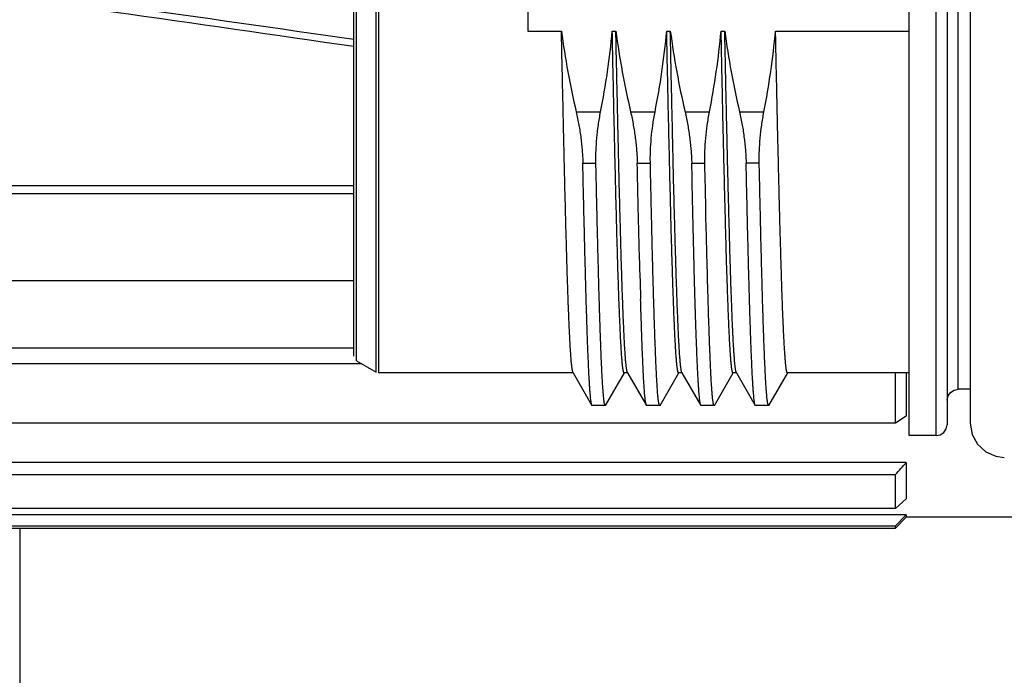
# Model space of a CAD drawing. Header units: millimetres. Extents: x -491 to 2059, y -393 to 795.
# Tile 231 of 256: x 910 to 917, y 186 to 191. Entities that reach past the tile are written whole.
import ezdxf

# ---------------------------------------------------------------- set-up
doc = ezdxf.new("R2010")
doc.units = ezdxf.units.MM
doc.header["$LTSCALE"] = 462.55
doc.layers.get('0').update_dxf_attribs({"linetype": 'CONTINUOUS'})
for name, color, linetype in [('1613603_PBL5', 7, 'CONTINUOUS'), ('_0219_COVER_TOP_PBL8', 7, 'CONTINUOUS'), ('A2600102_ABL9', 7, 'CONTINUOUS'), ('E2030201_ABL4', 7, 'CONTINUOUS'), ('E2030301_ABL10', 7, 'CONTINUOUS'), ('R2538000302_HARNESS_PBL11', 7, 'CONTINUOUS')]:
    doc.layers.add(name, color=color, linetype=linetype)

# ---------------------------------------------------------------- blocks, each defined once
blk = doc.blocks.new('1613603_PBL5', base_point=(1320.939, 1459.718))
at = {"layer": '1613603_PBL5', "color": 7}
for p, q in [((1333.139, 1455.307), (1324.093, 1455.307)), ((1324.439, 1455.165), (1333.139, 1455.165)), ((1333.139, 1453.561), (1326.439, 1453.561)), ((1333.139, 1452.322), (1326.639, 1452.322)), ((1326.439, 1452.04), (1333.274, 1452.04)), ((1343.089, 1450.945), (1343.089, 1451.868)), ((1343.289, 1451.868), (1343.289, 1451.073)), ((1343.289, 1451.073), (1343.089, 1450.945)), ((1343.089, 1450.945), (1326.439, 1450.945)), ((1343.289, 1450.223), (1326.639, 1450.223)), ((1343.289, 1450.223), (1343.289, 1449.558)), ((1326.439, 1450.002), (1343.089, 1450.002)), ((1343.089, 1449.381), (1343.089, 1450.002)), ((1343.289, 1449.558), (1343.089, 1449.381)), ((1343.089, 1449.381), (1326.439, 1449.381)), ((1343.289, 1449.263), (1326.639, 1449.263)), ((1343.089, 1449.058), (1343.289, 1449.263)), ((1343.289, 1449.218), (1343.089, 1449.018)), ((1343.289, 1449.263), (1343.289, 1449.218)), ((1346.639, 1449.218), (1343.289, 1449.218)), ((1324.439, 1449.018), (1343.089, 1449.018)), ((1326.439, 1449.058), (1343.089, 1449.058)), ((1343.089, 1449.018), (1343.089, 1449.058))]:
    blk.add_line(p, q, dxfattribs=at)
blk.add_arc((1236.31, 1546.916), 144.202, 317.77293, 317.8913, dxfattribs=at)
for major_axis, start_param, end_param in [((91.705, -9.079), 0.878977, 1.001685), ((93.46, -9.253), 0.894611, 1.009412)]:
    blk.add_ellipse((1274.243, 1459.668), major_axis=major_axis, ratio=0.056424, start_param=start_param, end_param=end_param, dxfattribs=at)
blk = doc.blocks.new('E2030201_ABL4', base_point=(1320.939, 1459.718))
at = {"layer": '1613603_PBL5'}
blk.add_blockref('1613603_PBL5', (1320.939, 1459.718), dxfattribs=at)
blk = doc.blocks.new('_0219_COVER_TOP_PBL8', base_point=(1519.6, 1474.682))
at = {"layer": '_0219_COVER_TOP_PBL8', "color": 2}
blk.add_line((1327.002, 1449.018), (1327.002, 1439.682), dxfattribs=at)
blk = doc.blocks.new('R2538000302_HARNESS_PBL11', base_point=(1344.614, 1459.818))
at = {"layer": 'R2538000302_HARNESS_PBL11', "color": 7}
for p, q in [((1343.339, 1450.718), (1343.339, 1468.618)), ((1344.039, 1468.418), (1344.039, 1450.918)), ((1344.464, 1468.393), (1344.464, 1450.943)), ((1333.139, 1452.176), (1333.139, 1467.16)), ((1336.339, 1461.19), (1336.339, 1458.146)), ((1336.339, 1458.146), (1336.954, 1458.146)), ((1337.887, 1458.146), (1337.954, 1458.146)), ((1338.887, 1458.146), (1338.954, 1458.146)), ((1339.887, 1458.146), (1339.954, 1458.146)), ((1340.887, 1458.146), (1343.339, 1458.146)), ((1340.93, 1456.164), (1340.928, 1456.23)), ((1339.353, 1455.452), (1339.347, 1455.722)), ((1339.589, 1455.663), (1339.587, 1455.722)), ((1339.593, 1455.452), (1339.589, 1455.663)), ((1339.357, 1455.272), (1339.353, 1455.452)), ((1339.598, 1455.243), (1339.593, 1455.452)), ((1339.357, 1455.247), (1339.357, 1455.272)), ((1339.359, 1455.188), (1339.357, 1455.247)), ((1339.599, 1455.188), (1339.598, 1455.243)), ((1339.604, 1454.947), (1339.599, 1455.188)), ((1339.605, 1454.93), (1339.604, 1454.947)), ((1339.609, 1454.749), (1339.605, 1454.93)), ((1339.614, 1454.525), (1339.609, 1454.749)), ((1339.615, 1454.493), (1339.614, 1454.525)), ((1338.386, 1454.047), (1338.385, 1454.069)), ((1338.398, 1453.604), (1338.386, 1454.047)), ((1339.989, 1453.872), (1339.988, 1453.901)), ((1333.189, 1452.089), (1333.549, 1451.881)), ((1337.173, 1451.868), (1333.599, 1451.868)), ((1337.167, 1451.873), (1337.514, 1451.272)), ((1337.765, 1451.272), (1338.111, 1451.873)), ((1338.173, 1451.868), (1338.106, 1451.868)), ((1338.167, 1451.873), (1338.514, 1451.272)), ((1338.765, 1451.272), (1339.111, 1451.873)), ((1339.173, 1451.868), (1339.106, 1451.868)), ((1339.167, 1451.873), (1339.514, 1451.272)), ((1339.765, 1451.272), (1340.111, 1451.873)), ((1340.173, 1451.868), (1340.106, 1451.868)), ((1340.167, 1451.873), (1340.514, 1451.272)), ((1340.765, 1451.272), (1341.111, 1451.873)), ((1343.339, 1451.868), (1341.106, 1451.868)), ((1344.464, 1451.568), (1344.239, 1451.568)), ((1337.76, 1451.268), (1337.519, 1451.268)), ((1338.76, 1451.268), (1338.519, 1451.268)), ((1339.76, 1451.268), (1339.519, 1451.268)), ((1340.76, 1451.268), (1340.519, 1451.268)), ((1343.839, 1450.718), (1343.339, 1450.718))]:
    blk.add_line(p, q, dxfattribs=at)
at = {"layer": 'R2538000302_HARNESS_PBL11', "color": 2}
for p, q in [((1343.839, 1450.718), (1343.839, 1468.618)), ((1344.239, 1451.568), (1344.239, 1467.768)), ((1333.549, 1451.881), (1333.549, 1467.454)), ((1333.599, 1451.868), (1333.599, 1467.468)), ((1333.189, 1452.089), (1333.189, 1467.247)), ((1337.224, 1456.662), (1337.673, 1456.662)), ((1338.224, 1456.662), (1338.673, 1456.662)), ((1339.224, 1456.662), (1339.673, 1456.662)), ((1340.224, 1456.662), (1340.673, 1456.662)), ((1337.347, 1455.722), (1337.587, 1455.722)), ((1338.347, 1455.722), (1338.587, 1455.722)), ((1339.347, 1455.722), (1339.587, 1455.722)), ((1340.587, 1455.722), (1340.347, 1455.722))]:
    blk.add_line(p, q, dxfattribs=at)
at = {"layer": 'R2538000302_HARNESS_PBL11', "color": 7}
for points in [[(1344.039, 1451.368), (1344.055, 1451.446), (1344.1, 1451.511), (1344.166, 1451.554), (1344.239, 1451.568)], [(1343.839, 1450.718), (1343.913, 1450.732), (1343.979, 1450.775), (1344.024, 1450.84), (1344.039, 1450.918)], [(1344.464, 1450.943), (1344.498, 1450.74), (1344.596, 1450.56), (1344.747, 1450.42), (1344.935, 1450.337), (1345.089, 1450.318)]]:
    blk.add_lwpolyline(points, dxfattribs=at)
blk.add_arc((1492.955, 1457.769), 154.614, 181.54368, 181.68624, dxfattribs=at)
for points, knots in [([(1336.954, 1458.146), (1336.987, 1457.896), (1337.066, 1457.399), (1337.168, 1456.907), (1337.225, 1456.662)], [0, 0, 0, 0, 0.499996, 1, 1, 1, 1]), ([(1337.167, 1451.873), (1337.167, 1451.874), (1337.165, 1451.876), (1337.164, 1451.88), (1337.162, 1451.885), (1337.16, 1451.894), (1337.157, 1451.906), (1337.154, 1451.924), (1337.15, 1451.945), (1337.147, 1451.969), (1337.144, 1451.997), (1337.14, 1452.028), (1337.137, 1452.063), (1337.132, 1452.115), (1337.127, 1452.189), (1337.12, 1452.288), (1337.113, 1452.4), (1337.107, 1452.524), (1337.1, 1452.661), (1337.094, 1452.81), (1337.087, 1452.971), (1337.08, 1453.144), (1337.074, 1453.328), (1337.067, 1453.523), (1337.06, 1453.729), (1337.054, 1453.946), (1337.045, 1454.254), (1337.034, 1454.663), (1337.02, 1455.178), (1337.009, 1455.628), (1337.001, 1456.003), (1336.992, 1456.395), (1336.981, 1456.899), (1336.967, 1457.516), (1336.958, 1457.934), (1336.954, 1458.146)], [0, 0, 0, 0, 0.000586, 0.001296, 0.002134, 0.003101, 0.00543, 0.008289, 0.011681, 0.015606, 0.020064, 0.025053, 0.030573, 0.036621, 0.050292, 0.066045, 0.083852, 0.103685, 0.125509, 0.149286, 0.174976, 0.202534, 0.231911, 0.263057, 0.295916, 0.330432, 0.366544, 0.443302, 0.525653, 0.613021, 0.658396, 0.704795, 0.800331, 0.898963, 1, 1, 1, 1]), ([(1337.673, 1456.662), (1337.721, 1456.907), (1337.805, 1457.4), (1337.864, 1457.897), (1337.887, 1458.146)], [0, 0, 0, 0, 0.500004, 1, 1, 1, 1]), ([(1338.102, 1451.87), (1338.101, 1451.871), (1338.1, 1451.873), (1338.098, 1451.877), (1338.097, 1451.881), (1338.095, 1451.886), (1338.093, 1451.892), (1338.091, 1451.902), (1338.088, 1451.916), (1338.085, 1451.936), (1338.081, 1451.959), (1338.078, 1451.986), (1338.075, 1452.016), (1338.071, 1452.049), (1338.067, 1452.101), (1338.061, 1452.173), (1338.054, 1452.27), (1338.048, 1452.38), (1338.041, 1452.503), (1338.034, 1452.639), (1338.028, 1452.787), (1338.021, 1452.948), (1338.014, 1453.12), (1338.008, 1453.304), (1338.001, 1453.5), (1337.994, 1453.706), (1337.988, 1453.923), (1337.978, 1454.232), (1337.967, 1454.642), (1337.954, 1455.16), (1337.941, 1455.71), (1337.927, 1456.288), (1337.914, 1456.89), (1337.9, 1457.512), (1337.892, 1457.933), (1337.887, 1458.146)], [0, 0, 0, 0, 0.000487, 0.001093, 0.001825, 0.002687, 0.003681, 0.004807, 0.007461, 0.010654, 0.014386, 0.018658, 0.023469, 0.028818, 0.034703, 0.048073, 0.063557, 0.08113, 0.100761, 0.122416, 0.146057, 0.171643, 0.199127, 0.228462, 0.259597, 0.292475, 0.32704, 0.363229, 0.44022, 0.522902, 0.610692, 0.702964, 0.799064, 0.898311, 1, 1, 1, 1]), ([(1338.167, 1451.873), (1338.167, 1451.874), (1338.165, 1451.876), (1338.164, 1451.88), (1338.162, 1451.885), (1338.16, 1451.894), (1338.157, 1451.906), (1338.154, 1451.924), (1338.15, 1451.945), (1338.147, 1451.969), (1338.144, 1451.997), (1338.14, 1452.028), (1338.137, 1452.063), (1338.132, 1452.115), (1338.127, 1452.189), (1338.12, 1452.288), (1338.113, 1452.4), (1338.107, 1452.524), (1338.1, 1452.661), (1338.094, 1452.81), (1338.087, 1452.971), (1338.08, 1453.144), (1338.074, 1453.328), (1338.067, 1453.523), (1338.06, 1453.729), (1338.054, 1453.946), (1338.045, 1454.254), (1338.034, 1454.663), (1338.02, 1455.178), (1338.009, 1455.628), (1338.001, 1456.003), (1337.992, 1456.395), (1337.981, 1456.899), (1337.967, 1457.516), (1337.958, 1457.934), (1337.954, 1458.146)], [0, 0, 0, 0, 0.000586, 0.001296, 0.002134, 0.003101, 0.00543, 0.008289, 0.011681, 0.015606, 0.020064, 0.025053, 0.030573, 0.036621, 0.050292, 0.066045, 0.083852, 0.103685, 0.125509, 0.149286, 0.174976, 0.202534, 0.231911, 0.263057, 0.295916, 0.330432, 0.366544, 0.443302, 0.525653, 0.613021, 0.658396, 0.704795, 0.800331, 0.898963, 1, 1, 1, 1]), ([(1337.954, 1458.146), (1337.987, 1457.896), (1338.066, 1457.399), (1338.168, 1456.907), (1338.225, 1456.662)], [0, 0, 0, 0, 0.499996, 1, 1, 1, 1]), ([(1338.673, 1456.662), (1338.721, 1456.907), (1338.805, 1457.4), (1338.864, 1457.897), (1338.887, 1458.146)], [0, 0, 0, 0, 0.500004, 1, 1, 1, 1]), ([(1339.102, 1451.87), (1339.101, 1451.871), (1339.1, 1451.873), (1339.098, 1451.877), (1339.097, 1451.881), (1339.095, 1451.886), (1339.093, 1451.892), (1339.091, 1451.902), (1339.088, 1451.916), (1339.085, 1451.936), (1339.081, 1451.959), (1339.078, 1451.986), (1339.075, 1452.016), (1339.071, 1452.049), (1339.067, 1452.101), (1339.061, 1452.173), (1339.054, 1452.27), (1339.048, 1452.38), (1339.041, 1452.503), (1339.034, 1452.639), (1339.028, 1452.787), (1339.021, 1452.948), (1339.014, 1453.12), (1339.008, 1453.304), (1339.001, 1453.5), (1338.994, 1453.706), (1338.988, 1453.923), (1338.978, 1454.232), (1338.967, 1454.642), (1338.954, 1455.16), (1338.941, 1455.71), (1338.927, 1456.288), (1338.914, 1456.89), (1338.9, 1457.512), (1338.892, 1457.933), (1338.887, 1458.146)], [0, 0, 0, 0, 0.000487, 0.001093, 0.001825, 0.002687, 0.003681, 0.004807, 0.007461, 0.010654, 0.014386, 0.018658, 0.023469, 0.028818, 0.034703, 0.048073, 0.063557, 0.08113, 0.100761, 0.122416, 0.146057, 0.171643, 0.199127, 0.228462, 0.259597, 0.292475, 0.32704, 0.363229, 0.44022, 0.522902, 0.610692, 0.702964, 0.799064, 0.898311, 1, 1, 1, 1]), ([(1339.167, 1451.873), (1339.167, 1451.874), (1339.165, 1451.876), (1339.164, 1451.88), (1339.162, 1451.885), (1339.16, 1451.894), (1339.157, 1451.906), (1339.154, 1451.924), (1339.15, 1451.945), (1339.147, 1451.969), (1339.144, 1451.997), (1339.14, 1452.028), (1339.137, 1452.063), (1339.132, 1452.115), (1339.127, 1452.189), (1339.12, 1452.288), (1339.113, 1452.4), (1339.107, 1452.524), (1339.1, 1452.661), (1339.094, 1452.81), (1339.087, 1452.971), (1339.08, 1453.144), (1339.074, 1453.328), (1339.067, 1453.523), (1339.06, 1453.729), (1339.054, 1453.946), (1339.045, 1454.254), (1339.034, 1454.663), (1339.02, 1455.178), (1339.009, 1455.628), (1339.001, 1456.003), (1338.992, 1456.395), (1338.981, 1456.899), (1338.967, 1457.516), (1338.958, 1457.934), (1338.954, 1458.146)], [0, 0, 0, 0, 0.000586, 0.001296, 0.002134, 0.003101, 0.00543, 0.008289, 0.011681, 0.015606, 0.020064, 0.025053, 0.030573, 0.036621, 0.050292, 0.066045, 0.083852, 0.103685, 0.125509, 0.149286, 0.174976, 0.202534, 0.231911, 0.263057, 0.295916, 0.330432, 0.366544, 0.443302, 0.525653, 0.613021, 0.658396, 0.704795, 0.800331, 0.898963, 1, 1, 1, 1]), ([(1338.954, 1458.146), (1338.987, 1457.896), (1339.066, 1457.399), (1339.168, 1456.907), (1339.225, 1456.662)], [0, 0, 0, 0, 0.499996, 1, 1, 1, 1]), ([(1339.673, 1456.662), (1339.721, 1456.907), (1339.805, 1457.4), (1339.864, 1457.897), (1339.887, 1458.146)], [0, 0, 0, 0, 0.500004, 1, 1, 1, 1]), ([(1339.93, 1456.167), (1339.926, 1456.326), (1339.919, 1456.648), (1339.908, 1457.137), (1339.898, 1457.638), (1339.891, 1457.975), (1339.887, 1458.146)], [0, 0, 0, 0, 0.240767, 0.488436, 0.741897, 1, 1, 1, 1]), ([(1339.997, 1456.167), (1339.993, 1456.326), (1339.986, 1456.648), (1339.975, 1457.137), (1339.965, 1457.638), (1339.957, 1457.975), (1339.954, 1458.146)], [0, 0, 0, 0, 0.240767, 0.488436, 0.741897, 1, 1, 1, 1]), ([(1339.954, 1458.146), (1339.987, 1457.896), (1340.066, 1457.399), (1340.168, 1456.907), (1340.225, 1456.662)], [0, 0, 0, 0, 0.499996, 1, 1, 1, 1]), ([(1340.673, 1456.662), (1340.721, 1456.907), (1340.805, 1457.4), (1340.864, 1457.897), (1340.887, 1458.146)], [0, 0, 0, 0, 0.500004, 1, 1, 1, 1]), ([(1340.928, 1456.23), (1340.925, 1456.384), (1340.918, 1456.696), (1340.908, 1457.17), (1340.897, 1457.655), (1340.891, 1457.981), (1340.887, 1458.146)], [0, 0, 0, 0, 0.241215, 0.488985, 0.742271, 1, 1, 1, 1]), ([(1337.225, 1456.662), (1337.243, 1456.582), (1337.276, 1456.422), (1337.307, 1456.222), (1337.325, 1456.063), (1337.336, 1455.947), (1337.343, 1455.834), (1337.346, 1455.759), (1337.347, 1455.722)], [0, 0, 0, 0, 0.259484, 0.515222, 0.640496, 0.763362, 0.883355, 1, 1, 1, 1]), ([(1337.587, 1455.722), (1337.587, 1455.759), (1337.586, 1455.833), (1337.59, 1455.986), (1337.603, 1456.182), (1337.631, 1456.421), (1337.658, 1456.581), (1337.673, 1456.662)], [0, 0, 0, 0, 0.116641, 0.236625, 0.484683, 0.740446, 1, 1, 1, 1]), ([(1338.225, 1456.662), (1338.243, 1456.582), (1338.276, 1456.422), (1338.307, 1456.222), (1338.325, 1456.063), (1338.336, 1455.947), (1338.343, 1455.834), (1338.346, 1455.759), (1338.347, 1455.722)], [0, 0, 0, 0, 0.259484, 0.515222, 0.640496, 0.763362, 0.883355, 1, 1, 1, 1]), ([(1338.587, 1455.722), (1338.587, 1455.759), (1338.586, 1455.833), (1338.59, 1455.986), (1338.603, 1456.182), (1338.631, 1456.421), (1338.658, 1456.581), (1338.673, 1456.662)], [0, 0, 0, 0, 0.116641, 0.236625, 0.484683, 0.740446, 1, 1, 1, 1]), ([(1339.225, 1456.662), (1339.243, 1456.582), (1339.276, 1456.422), (1339.307, 1456.222), (1339.325, 1456.063), (1339.336, 1455.947), (1339.343, 1455.834), (1339.346, 1455.759), (1339.347, 1455.722)], [0, 0, 0, 0, 0.259484, 0.515222, 0.640496, 0.763362, 0.883355, 1, 1, 1, 1]), ([(1339.587, 1455.722), (1339.587, 1455.759), (1339.586, 1455.833), (1339.59, 1455.986), (1339.603, 1456.182), (1339.631, 1456.421), (1339.658, 1456.581), (1339.673, 1456.662)], [0, 0, 0, 0, 0.116641, 0.236625, 0.484683, 0.740446, 1, 1, 1, 1]), ([(1340.225, 1456.662), (1340.243, 1456.582), (1340.276, 1456.422), (1340.307, 1456.222), (1340.325, 1456.063), (1340.336, 1455.947), (1340.343, 1455.834), (1340.346, 1455.759), (1340.347, 1455.722)], [0, 0, 0, 0, 0.259484, 0.515222, 0.640496, 0.763362, 0.883355, 1, 1, 1, 1]), ([(1340.587, 1455.722), (1340.587, 1455.759), (1340.586, 1455.833), (1340.59, 1455.986), (1340.603, 1456.182), (1340.631, 1456.421), (1340.658, 1456.581), (1340.673, 1456.662)], [0, 0, 0, 0, 0.116641, 0.236625, 0.484683, 0.740446, 1, 1, 1, 1]), ([(1339.988, 1453.901), (1339.983, 1454.069), (1339.973, 1454.421), (1339.959, 1454.968), (1339.947, 1455.45), (1339.937, 1455.854), (1339.932, 1456.062), (1339.93, 1456.167)], [0, 0, 0, 0, 0.222846, 0.465172, 0.72495, 0.860707, 1, 1, 1, 1]), ([(1340.167, 1451.873), (1340.167, 1451.873), (1340.166, 1451.875), (1340.164, 1451.88), (1340.162, 1451.887), (1340.159, 1451.897), (1340.156, 1451.909), (1340.154, 1451.923), (1340.151, 1451.94), (1340.148, 1451.959), (1340.145, 1451.988), (1340.14, 1452.03), (1340.135, 1452.086), (1340.13, 1452.152), (1340.124, 1452.225), (1340.119, 1452.307), (1340.114, 1452.397), (1340.108, 1452.495), (1340.101, 1452.642), (1340.092, 1452.845), (1340.082, 1453.112), (1340.071, 1453.408), (1340.06, 1453.731), (1340.05, 1454.082), (1340.039, 1454.457), (1340.029, 1454.855), (1340.018, 1455.275), (1340.007, 1455.715), (1340, 1456.015), (1339.997, 1456.167)], [0, 0, 0, 0, 0.00067, 0.001454, 0.003378, 0.005788, 0.008688, 0.012084, 0.015977, 0.020367, 0.025254, 0.036516, 0.049757, 0.064962, 0.082118, 0.101206, 0.122205, 0.145092, 0.169844, 0.224828, 0.286913, 0.355823, 0.431252, 0.512861, 0.600287, 0.69314, 0.791005, 0.893444, 1, 1, 1, 1]), ([(1341.106, 1451.868), (1341.105, 1451.868), (1341.104, 1451.868), (1341.103, 1451.869), (1341.102, 1451.871), (1341.1, 1451.873), (1341.099, 1451.875), (1341.098, 1451.878), (1341.096, 1451.882), (1341.094, 1451.888), (1341.092, 1451.898), (1341.089, 1451.91), (1341.086, 1451.925), (1341.084, 1451.943), (1341.081, 1451.963), (1341.078, 1451.985), (1341.075, 1452.009), (1341.072, 1452.046), (1341.067, 1452.098), (1341.062, 1452.167), (1341.056, 1452.244), (1341.051, 1452.331), (1341.045, 1452.427), (1341.04, 1452.531), (1341.034, 1452.643), (1341.027, 1452.81), (1341.017, 1453.039), (1341.006, 1453.337), (1340.996, 1453.665), (1340.985, 1454.021), (1340.974, 1454.405), (1340.963, 1454.813), (1340.952, 1455.245), (1340.941, 1455.698), (1340.934, 1456.007), (1340.93, 1456.164)], [0, 0, 0, 0, 0.000327, 0.000705, 0.001171, 0.001742, 0.00243, 0.003239, 0.004173, 0.005235, 0.007747, 0.010782, 0.014343, 0.018433, 0.023052, 0.028199, 0.033875, 0.040077, 0.054058, 0.070129, 0.088272, 0.108467, 0.130692, 0.15492, 0.181123, 0.20927, 0.271258, 0.340594, 0.416948, 0.499957, 0.589227, 0.68433, 0.784817, 0.890207, 1, 1, 1, 1]), ([(1337.514, 1451.272), (1337.513, 1451.273), (1337.513, 1451.275), (1337.511, 1451.278), (1337.51, 1451.282), (1337.508, 1451.288), (1337.506, 1451.297), (1337.503, 1451.309), (1337.501, 1451.324), (1337.498, 1451.34), (1337.496, 1451.36), (1337.492, 1451.389), (1337.488, 1451.432), (1337.482, 1451.491), (1337.477, 1451.558), (1337.472, 1451.633), (1337.467, 1451.718), (1337.461, 1451.81), (1337.456, 1451.912), (1337.449, 1452.063), (1337.44, 1452.273), (1337.43, 1452.549), (1337.42, 1452.855), (1337.409, 1453.19), (1337.399, 1453.553), (1337.389, 1453.942), (1337.378, 1454.356), (1337.368, 1454.793), (1337.357, 1455.251), (1337.35, 1455.563), (1337.347, 1455.722)], [0, 0, 0, 0, 0.000637, 0.001388, 0.002258, 0.003247, 0.005592, 0.008428, 0.01176, 0.015589, 0.019915, 0.024738, 0.035875, 0.048991, 0.064073, 0.081108, 0.100078, 0.120964, 0.143742, 0.168391, 0.223192, 0.285134, 0.35395, 0.429346, 0.510999, 0.598559, 0.69165, 0.789871, 0.892802, 1, 1, 1, 1]), ([(1337.76, 1451.268), (1337.759, 1451.268), (1337.758, 1451.268), (1337.757, 1451.269), (1337.755, 1451.271), (1337.754, 1451.273), (1337.753, 1451.276), (1337.751, 1451.279), (1337.75, 1451.283), (1337.748, 1451.289), (1337.746, 1451.299), (1337.743, 1451.312), (1337.74, 1451.327), (1337.738, 1451.345), (1337.735, 1451.366), (1337.732, 1451.388), (1337.73, 1451.413), (1337.726, 1451.452), (1337.721, 1451.505), (1337.716, 1451.576), (1337.711, 1451.657), (1337.705, 1451.746), (1337.7, 1451.845), (1337.695, 1451.953), (1337.689, 1452.069), (1337.682, 1452.241), (1337.673, 1452.478), (1337.662, 1452.786), (1337.651, 1453.126), (1337.641, 1453.495), (1337.63, 1453.893), (1337.619, 1454.317), (1337.609, 1454.766), (1337.598, 1455.237), (1337.591, 1455.558), (1337.587, 1455.722)], [0, 0, 0, 0, 0.000309, 0.000673, 0.001125, 0.001685, 0.002362, 0.003162, 0.004087, 0.005139, 0.007633, 0.010649, 0.01419, 0.018259, 0.022855, 0.027978, 0.033628, 0.039804, 0.053726, 0.069733, 0.087808, 0.107932, 0.130082, 0.154234, 0.18036, 0.208431, 0.270278, 0.339493, 0.415762, 0.498739, 0.588044, 0.68327, 0.78398, 0.889718, 1, 1, 1, 1]), ([(1338.385, 1454.069), (1338.382, 1454.198), (1338.376, 1454.427), (1338.368, 1454.761), (1338.361, 1455.073), (1338.354, 1455.395), (1338.349, 1455.612), (1338.347, 1455.722)], [0, 0, 0, 0, 0.233801, 0.416674, 0.605593, 0.800166, 1, 1, 1, 1]), ([(1338.76, 1451.268), (1338.759, 1451.268), (1338.758, 1451.268), (1338.757, 1451.269), (1338.755, 1451.271), (1338.754, 1451.273), (1338.753, 1451.276), (1338.751, 1451.279), (1338.75, 1451.283), (1338.748, 1451.289), (1338.746, 1451.299), (1338.743, 1451.312), (1338.74, 1451.327), (1338.738, 1451.345), (1338.735, 1451.366), (1338.732, 1451.388), (1338.73, 1451.413), (1338.726, 1451.452), (1338.721, 1451.505), (1338.716, 1451.576), (1338.711, 1451.657), (1338.705, 1451.746), (1338.7, 1451.845), (1338.695, 1451.953), (1338.689, 1452.069), (1338.682, 1452.241), (1338.673, 1452.478), (1338.662, 1452.786), (1338.651, 1453.126), (1338.641, 1453.495), (1338.63, 1453.893), (1338.619, 1454.317), (1338.609, 1454.766), (1338.598, 1455.237), (1338.591, 1455.558), (1338.587, 1455.722)], [0, 0, 0, 0, 0.000309, 0.000673, 0.001125, 0.001685, 0.002362, 0.003162, 0.004087, 0.005139, 0.007633, 0.010649, 0.01419, 0.018259, 0.022855, 0.027978, 0.033628, 0.039804, 0.053726, 0.069733, 0.087808, 0.107932, 0.130082, 0.154234, 0.18036, 0.208431, 0.270278, 0.339493, 0.415762, 0.498739, 0.588044, 0.68327, 0.78398, 0.889718, 1, 1, 1, 1]), ([(1340.514, 1451.272), (1340.513, 1451.273), (1340.513, 1451.275), (1340.511, 1451.278), (1340.51, 1451.282), (1340.508, 1451.288), (1340.506, 1451.297), (1340.503, 1451.309), (1340.501, 1451.324), (1340.498, 1451.34), (1340.496, 1451.36), (1340.492, 1451.389), (1340.488, 1451.432), (1340.482, 1451.491), (1340.477, 1451.558), (1340.472, 1451.633), (1340.467, 1451.718), (1340.461, 1451.81), (1340.456, 1451.912), (1340.449, 1452.063), (1340.44, 1452.273), (1340.43, 1452.549), (1340.42, 1452.855), (1340.409, 1453.19), (1340.399, 1453.553), (1340.389, 1453.942), (1340.378, 1454.356), (1340.368, 1454.793), (1340.357, 1455.251), (1340.35, 1455.563), (1340.347, 1455.722)], [0, 0, 0, 0, 0.000637, 0.001388, 0.002258, 0.003247, 0.005592, 0.008428, 0.01176, 0.015589, 0.019915, 0.024738, 0.035875, 0.048991, 0.064073, 0.081108, 0.100078, 0.120964, 0.143742, 0.168391, 0.223192, 0.285134, 0.35395, 0.429346, 0.510999, 0.598559, 0.69165, 0.789871, 0.892802, 1, 1, 1, 1]), ([(1340.76, 1451.268), (1340.759, 1451.268), (1340.758, 1451.268), (1340.757, 1451.269), (1340.755, 1451.271), (1340.754, 1451.273), (1340.753, 1451.276), (1340.751, 1451.279), (1340.75, 1451.283), (1340.748, 1451.289), (1340.746, 1451.299), (1340.743, 1451.312), (1340.74, 1451.327), (1340.738, 1451.345), (1340.735, 1451.366), (1340.732, 1451.388), (1340.73, 1451.413), (1340.726, 1451.452), (1340.721, 1451.505), (1340.716, 1451.576), (1340.711, 1451.657), (1340.705, 1451.746), (1340.7, 1451.845), (1340.695, 1451.953), (1340.689, 1452.069), (1340.682, 1452.241), (1340.673, 1452.478), (1340.662, 1452.786), (1340.651, 1453.126), (1340.641, 1453.495), (1340.63, 1453.893), (1340.619, 1454.317), (1340.609, 1454.766), (1340.598, 1455.237), (1340.591, 1455.558), (1340.587, 1455.722)], [0, 0, 0, 0, 0.000309, 0.000673, 0.001125, 0.001685, 0.002362, 0.003162, 0.004087, 0.005139, 0.007633, 0.010649, 0.01419, 0.018259, 0.022855, 0.027978, 0.033628, 0.039804, 0.053726, 0.069733, 0.087808, 0.107932, 0.130082, 0.154234, 0.18036, 0.208431, 0.270278, 0.339493, 0.415762, 0.498739, 0.588044, 0.68327, 0.78398, 0.889718, 1, 1, 1, 1]), ([(1339.514, 1451.272), (1339.513, 1451.273), (1339.513, 1451.275), (1339.511, 1451.279), (1339.509, 1451.285), (1339.506, 1451.294), (1339.504, 1451.305), (1339.502, 1451.318), (1339.499, 1451.333), (1339.497, 1451.35), (1339.494, 1451.376), (1339.489, 1451.414), (1339.485, 1451.465), (1339.48, 1451.523), (1339.475, 1451.589), (1339.47, 1451.663), (1339.465, 1451.744), (1339.46, 1451.833), (1339.456, 1451.928), (1339.451, 1452.031), (1339.444, 1452.182), (1339.436, 1452.389), (1339.426, 1452.657), (1339.416, 1452.95), (1339.407, 1453.269), (1339.397, 1453.612), (1339.388, 1453.977), (1339.378, 1454.363), (1339.368, 1454.769), (1339.362, 1455.046), (1339.359, 1455.188)], [0, 0, 0, 0, 0.000669, 0.00145, 0.00336, 0.005747, 0.008616, 0.011971, 0.015815, 0.020146, 0.024967, 0.036073, 0.049126, 0.064118, 0.081035, 0.099864, 0.120587, 0.143186, 0.167641, 0.193928, 0.222025, 0.283543, 0.351966, 0.427041, 0.50849, 0.59601, 0.689277, 0.787946, 0.891647, 1, 1, 1, 1]), ([(1339.655, 1453.003), (1339.654, 1453.058), (1339.65, 1453.17), (1339.643, 1453.403), (1339.635, 1453.708), (1339.625, 1454.093), (1339.618, 1454.357), (1339.615, 1454.493)], [0, 0, 0, 0, 0.110617, 0.225583, 0.468099, 0.726581, 1, 1, 1, 1]), ([(1340.102, 1451.87), (1340.101, 1451.871), (1340.1, 1451.873), (1340.098, 1451.877), (1340.096, 1451.882), (1340.095, 1451.887), (1340.093, 1451.894), (1340.09, 1451.904), (1340.087, 1451.92), (1340.084, 1451.941), (1340.08, 1451.967), (1340.077, 1451.996), (1340.073, 1452.029), (1340.07, 1452.065), (1340.065, 1452.121), (1340.059, 1452.201), (1340.052, 1452.307), (1340.045, 1452.427), (1340.038, 1452.562), (1340.031, 1452.711), (1340.024, 1452.873), (1340.017, 1453.049), (1340.01, 1453.237), (1340.003, 1453.438), (1339.996, 1453.651), (1339.992, 1453.797), (1339.989, 1453.872)], [0, 0, 0, 0, 0.001607, 0.003628, 0.006084, 0.008988, 0.012346, 0.016163, 0.025181, 0.036056, 0.04879, 0.063384, 0.079833, 0.098133, 0.118276, 0.16406, 0.217103, 0.277307, 0.344558, 0.418724, 0.499663, 0.587216, 0.681215, 0.781478, 0.887808, 1, 1, 1, 1]), ([(1338.514, 1451.272), (1338.513, 1451.273), (1338.512, 1451.276), (1338.511, 1451.28), (1338.509, 1451.285), (1338.507, 1451.294), (1338.504, 1451.307), (1338.501, 1451.325), (1338.497, 1451.347), (1338.494, 1451.372), (1338.491, 1451.401), (1338.488, 1451.434), (1338.484, 1451.47), (1338.48, 1451.525), (1338.474, 1451.602), (1338.467, 1451.706), (1338.461, 1451.823), (1338.454, 1451.954), (1338.448, 1452.097), (1338.441, 1452.254), (1338.435, 1452.424), (1338.428, 1452.606), (1338.419, 1452.872), (1338.413, 1453.078), (1338.408, 1453.219)], [0, 0, 0, 0, 0.00188, 0.004182, 0.006918, 0.010096, 0.017795, 0.027297, 0.038612, 0.05174, 0.06668, 0.083429, 0.101982, 0.122332, 0.168389, 0.221529, 0.281663, 0.348692, 0.422504, 0.502973, 0.589964, 0.683328, 0.782902, 1, 1, 1, 1]), ([(1339.76, 1451.268), (1339.759, 1451.268), (1339.759, 1451.268), (1339.758, 1451.268), (1339.757, 1451.269), (1339.756, 1451.27), (1339.754, 1451.272), (1339.753, 1451.275), (1339.751, 1451.279), (1339.75, 1451.284), (1339.748, 1451.29), (1339.746, 1451.296), (1339.745, 1451.304), (1339.742, 1451.315), (1339.74, 1451.332), (1339.736, 1451.355), (1339.733, 1451.381), (1339.73, 1451.411), (1339.727, 1451.444), (1339.723, 1451.481), (1339.719, 1451.536), (1339.713, 1451.614), (1339.707, 1451.718), (1339.701, 1451.835), (1339.694, 1451.965), (1339.688, 1452.108), (1339.681, 1452.264), (1339.674, 1452.432), (1339.666, 1452.679), (1339.659, 1452.871), (1339.655, 1453.003)], [0, 0, 0, 0, 0.000471, 0.000976, 0.001541, 0.002184, 0.003756, 0.005755, 0.00821, 0.011137, 0.014544, 0.018436, 0.022817, 0.027689, 0.038913, 0.052112, 0.067288, 0.084439, 0.103561, 0.124648, 0.147692, 0.19962, 0.259266, 0.326536, 0.401319, 0.483491, 0.572916, 0.669446, 0.77292, 1, 1, 1, 1]), ([(1338.106, 1451.868), (1338.106, 1451.868), (1338.105, 1451.868), (1338.104, 1451.868), (1338.103, 1451.869), (1338.102, 1451.87), (1338.102, 1451.87)], [0, 0, 0, 0, 0.207189, 0.43382, 0.694788, 1, 1, 1, 1]), ([(1339.106, 1451.868), (1339.106, 1451.868), (1339.105, 1451.868), (1339.104, 1451.868), (1339.103, 1451.869), (1339.102, 1451.87), (1339.102, 1451.87)], [0, 0, 0, 0, 0.207189, 0.43382, 0.694788, 1, 1, 1, 1]), ([(1340.106, 1451.868), (1340.106, 1451.868), (1340.105, 1451.868), (1340.104, 1451.868), (1340.103, 1451.869), (1340.102, 1451.87), (1340.102, 1451.87)], [0, 0, 0, 0, 0.207189, 0.43382, 0.694788, 1, 1, 1, 1]), ([(1337.519, 1451.268), (1337.519, 1451.268), (1337.518, 1451.268), (1337.516, 1451.269), (1337.515, 1451.27), (1337.514, 1451.272), (1337.514, 1451.272)], [0, 0, 0, 0, 0.186635, 0.403459, 0.670869, 1, 1, 1, 1]), ([(1337.765, 1451.272), (1337.764, 1451.272), (1337.764, 1451.27), (1337.762, 1451.269), (1337.761, 1451.268), (1337.76, 1451.268), (1337.76, 1451.268)], [0, 0, 0, 0, 0.329143, 0.596563, 0.813383, 1, 1, 1, 1]), ([(1338.519, 1451.268), (1338.519, 1451.268), (1338.518, 1451.268), (1338.516, 1451.269), (1338.515, 1451.27), (1338.514, 1451.272), (1338.514, 1451.272)], [0, 0, 0, 0, 0.186635, 0.403459, 0.670869, 1, 1, 1, 1]), ([(1338.765, 1451.272), (1338.764, 1451.272), (1338.764, 1451.27), (1338.762, 1451.269), (1338.761, 1451.268), (1338.76, 1451.268), (1338.76, 1451.268)], [0, 0, 0, 0, 0.329143, 0.596563, 0.813383, 1, 1, 1, 1]), ([(1339.519, 1451.268), (1339.519, 1451.268), (1339.518, 1451.268), (1339.516, 1451.269), (1339.515, 1451.27), (1339.514, 1451.272), (1339.514, 1451.272)], [0, 0, 0, 0, 0.186635, 0.403459, 0.670869, 1, 1, 1, 1]), ([(1339.765, 1451.272), (1339.764, 1451.272), (1339.764, 1451.27), (1339.762, 1451.269), (1339.761, 1451.268), (1339.76, 1451.268), (1339.76, 1451.268)], [0, 0, 0, 0, 0.329143, 0.596563, 0.813383, 1, 1, 1, 1]), ([(1340.519, 1451.268), (1340.519, 1451.268), (1340.518, 1451.268), (1340.516, 1451.269), (1340.515, 1451.27), (1340.514, 1451.272), (1340.514, 1451.272)], [0, 0, 0, 0, 0.186635, 0.403459, 0.670869, 1, 1, 1, 1]), ([(1340.765, 1451.272), (1340.764, 1451.272), (1340.764, 1451.27), (1340.762, 1451.269), (1340.761, 1451.268), (1340.76, 1451.268), (1340.76, 1451.268)], [0, 0, 0, 0, 0.329143, 0.596563, 0.813383, 1, 1, 1, 1])]:
    blk.add_open_spline(points, degree=3, knots=knots, dxfattribs=at)
blk = doc.blocks.new('E2030301_ABL10', base_point=(1344.614, 1459.818))
at = {"layer": 'R2538000302_HARNESS_PBL11'}
blk.add_blockref('R2538000302_HARNESS_PBL11', (1344.614, 1459.818), dxfattribs=at)
blk = doc.blocks.new('A2600102_ABL9', base_point=(1347.139, 1449.518))
at = {"layer": 'E2030301_ABL10'}
blk.add_blockref('E2030301_ABL10', (1344.614, 1459.818), dxfattribs=at)
blk = doc.blocks.new('EEEEE')
at = {"layer": '_0219_COVER_TOP_PBL8'}
blk.add_blockref('_0219_COVER_TOP_PBL8', (1519.6, 1474.682), dxfattribs=at)
at = {"layer": 'A2600102_ABL9'}
blk.add_blockref('A2600102_ABL9', (1347.139, 1449.518), dxfattribs=at)
at = {"layer": 'E2030201_ABL4'}
blk.add_blockref('E2030201_ABL4', (1320.939, 1459.718), dxfattribs=at)

msp = doc.modelspace()

# ---------------------------------------------------------------- block references
at = {"xscale": 0.4, "yscale": 0.4, "zscale": 0.4}
msp.add_blockref('EEEEE', (379.1677, -392.5342), dxfattribs=at)

doc.saveas('drawing.dxf')
